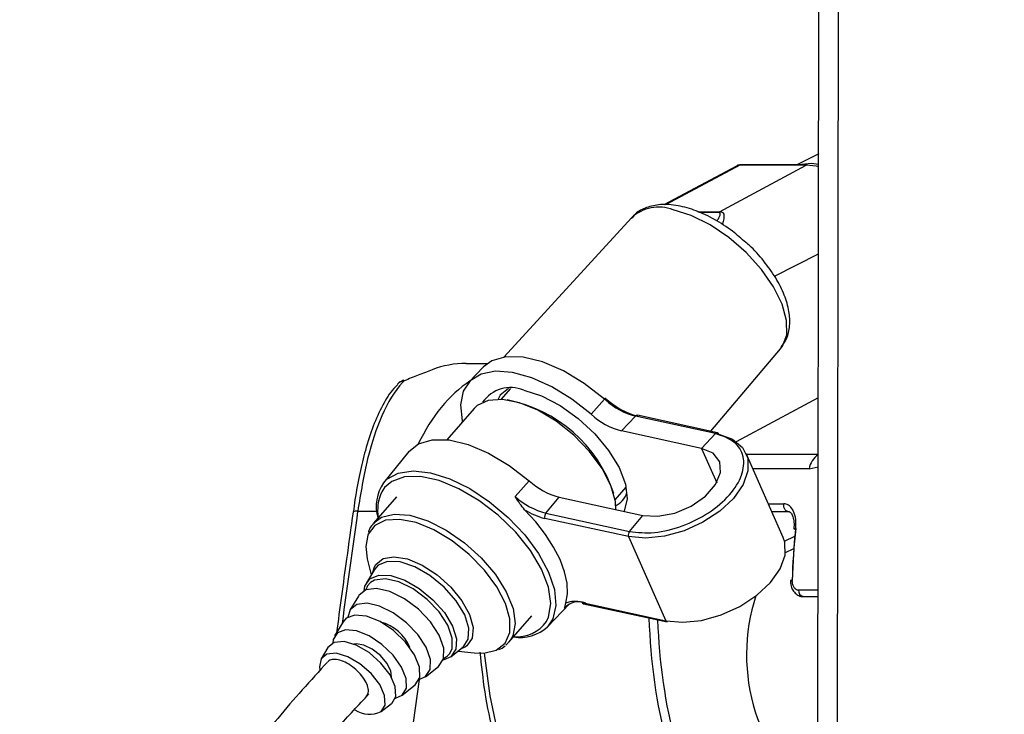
# Model space of a CAD drawing. Header units: millimetres. Extents: x 10 to 10348, y 8 to 8288.
# Tile 7 of 129: x 2026 to 2090, y 3060 to 3106. Entities that reach past the tile are written whole.
import ezdxf

# ---------------------------------------------------------------- set-up
doc = ezdxf.new("R2010")
doc.units = ezdxf.units.MM
doc.layers.add('COMPONENT_GEOMETRY', color=7, linetype='Continuous')
doc.styles.add('SLDTEXTSTYLE0', font='TXT', dxfattribs={"width": 0.75})
doc.dimstyles.new('SLDDIMSTYLE1', dxfattribs={"dimtxt": 75, "dimasz": 3.302, "dimexe": 0, "dimexo": 0.0625, "dimgap": 18.75, "dimtad": 0, "dimtih": 1, "dimtoh": 1, "dimdec": 0, "dimrnd": 1e-09, "dimzin": 12, "dimdsep": 46, "dimtxsty": 'SLDTEXTSTYLE0', "dimsah": 1, "dimcen": 0.09, "dimadec": 0, "dimazin": 3, "dimtfac": 1, "dimtdec": 0, "dimtofl": 0, "dimtmove": 0, "dimatfit": 3, "dimfxl": 1, "dimfrac": 2, "dimtolj": 1, "dimtzin": 12, "dimarcsym": 0})

# ---------------------------------------------------------------- blocks, each defined once
blk = doc.blocks.new('_D_5')
at = {"layer": 'COMPONENT_GEOMETRY', "color": 7}
for p, q in [((3546.338, 3861.899), (417.237, 3861.899)), ((420.412, 3861.899), (420.412, 2365.106)), ((420.412, 749.251), (420.412, 2246.044)), ((3146.615, 749.251), (417.237, 749.251))]:
    blk.add_line(p, q, dxfattribs=at)
for points in [[(420.412, 3861.899), (419.904, 3858.597), (420.92, 3858.597)], [(420.412, 749.251), (420.92, 752.553), (419.904, 752.553)]]:
    blk.add_solid(points, dxfattribs=at)
at = {"layer": 'COMPONENT_GEOMETRY', "color": 7, "insert": (309.579, 2342.724), "char_height": 75, "attachment_point": 1, "style": 'SLDTEXTSTYLE0'}
blk.add_mtext('3113', dxfattribs=at)

msp = doc.modelspace()

# ---------------------------------------------------------------- linework, layer by layer
at = {"color": 7, "linetype": 'Continuous', "lineweight": 25}
for p, q in [((2077.98, 3028.942), (2078.18, 3178.302)), ((2078.071, 3097.114), (2076.636, 3096.386)), ((2072.686, 3096.312), (2067.941, 3093.77)), ((2071.573, 3093.325), (2077.248, 3096.366)), ((2077.248, 3096.366), (2072.908, 3096.366)), ((2077.323, 3096.386), (2072.983, 3096.386)), ((2065.811, 3092.931), (2057.475, 3083.822)), ((2071.009, 3078.954), (2075.568, 3084.36)), ((2075.568, 3084.36), (2075.621, 3084.426)), ((2054.989, 3083.396), (2056.384, 3083.396)), ((2056.127, 3083.172), (2055.2, 3082.198)), ((2057.891, 3081.751), (2057.272, 3081.047)), ((2064.04, 3081.063), (2063.172, 3080.074)), ((2055.516, 3080.45), (2053.72, 3078.406)), ((2055.712, 3080.637), (2055.516, 3080.45)), ((2066.068, 3079.951), (2065.163, 3078.982)), ((2071.307, 3078.807), (2066.068, 3079.951)), ((2071.437, 3078.86), (2066.198, 3080.004)), ((2070.402, 3077.839), (2065.163, 3078.982)), ((2071.307, 3078.807), (2070.402, 3077.839)), ((2051.248, 3077.634), (2049.589, 3075.584)), ((2075.747, 3072.015), (2073.32, 3077.514)), ((2058.206, 3074.688), (2059.11, 3075.719)), ((2064.747, 3074.48), (2065.461, 3075.293)), ((2050.433, 3074.664), (2048.921, 3072.942)), ((2060.206, 3073.6), (2061.075, 3074.65)), ((2061.075, 3074.65), (2066.551, 3073.455)), ((2060.206, 3073.6), (2065.682, 3072.405)), ((2074.994, 3073.719), (2076.06, 3073.719)), ((2065.627, 3072.063), (2060.151, 3073.258)), ((2065.682, 3072.405), (2066.551, 3073.455)), ((2065.627, 3072.063), (2068.054, 3066.564)), ((2075.888, 3071.026), (2076.44, 3071.286)), ((2048.524, 3070.602), (2048.777, 3069.572)), ((2048.987, 3069.924), (2048.466, 3069.05)), ((2048.88, 3069.743), (2048.985, 3070.097)), ((2048.967, 3069.846), (2049.014, 3069.921)), ((2047.945, 3068.178), (2047.388, 3067.246)), ((2077.037, 3068.151), (2078.032, 3068.151)), ((2060.319, 3066.157), (2061.756, 3067.665)), ((2062.578, 3067.759), (2068.054, 3066.564)), ((2062.667, 3067.677), (2068.143, 3066.481)), ((2046.943, 3066.5), (2046.386, 3065.567)), ((2057.786, 3065.154), (2059.298, 3066.876)), ((2057.878, 3065.271), (2057.59, 3064.968)), ((2045.94, 3064.821), (2045.495, 3064.075)), ((2053.985, 3064.202), (2054.784, 3064.832)), ((2054.462, 3064.578), (2055.516, 3064.46)), ((2054.942, 3064.844), (2054.619, 3064.701)), ((2054.787, 3064.834), (2054.72, 3064.794)), ((2052.334, 3062.901), (2053.187, 3063.573)), ((2050.798, 3061.69), (2051.651, 3062.363)), ((2049.433, 3060.615), (2050.116, 3061.153))]:
    msp.add_line(p, q, dxfattribs=at)
at = {"color": 8, "linetype": 'Continuous', "lineweight": 25}
for p, q in [((2079.262, 3026.546), (2079.458, 3172.309)), ((2072.908, 3096.366), (2068.05, 3093.764)), ((2070.159, 3093.325), (2071.573, 3093.325)), ((2071.484, 3093.272), (2070.273, 3093.272)), ((2075.176, 3089.097), (2078.062, 3090.557)), ((2064.109, 3081.004), (2064.04, 3081.063)), ((2072.68, 3078.287), (2078.05, 3081.164)), ((2070.402, 3077.839), (2071.394, 3075.592)), ((2073.348, 3077.45), (2078.045, 3077.45)), ((2077.444, 3076.497), (2073.768, 3076.497)), ((2077.444, 3076.497), (2078.044, 3076.639)), ((2065.48, 3075.2), (2065.355, 3075.172)), ((2047.892, 3073.728), (2049.151, 3073.728)), ((2074.779, 3074.206), (2075.784, 3074.206)), ((2075.833, 3071.772), (2076.51, 3072.091)), ((2078.033, 3068.557), (2076.754, 3068.557)), ((2061.433, 3067.376), (2061.643, 3067.597)), ((2055.046, 3064.917), (2054.942, 3064.844)), ((2053.517, 3064.094), (2053.751, 3064.233)), ((2053.751, 3064.233), (2053.911, 3064.397)), ((2051.913, 3062.708), (2050.614, 3053.217))]:
    msp.add_line(p, q, dxfattribs=at)
at = {"color": 7, "linetype": 'Continuous', "lineweight": 25, "flags": 128}
for points in [[(2072.983, 3096.386), (2072.949, 3096.382), (2072.908, 3096.366)], [(2078.07, 3096.412), (2077.573, 3096.472), (2076.756, 3096.386)], [(2077.323, 3096.386), (2077.289, 3096.382), (2077.248, 3096.366)], [(2078.07, 3096.257), (2077.899, 3096.297), (2077.248, 3096.366)], [(2064.04, 3081.063), (2062.728, 3082.088), (2061.357, 3082.915), (2059.997, 3083.5), (2058.72, 3083.813), (2057.592, 3083.837), (2056.671, 3083.573), (2056.127, 3083.172)], [(2063.172, 3080.074), (2061.912, 3081.064), (2060.595, 3081.873), (2059.282, 3082.464), (2058.037, 3082.808), (2056.917, 3082.889), (2055.977, 3082.704), (2055.261, 3082.26), (2054.803, 3081.579), (2054.625, 3080.693), (2054.735, 3079.645), (2054.751, 3079.578)], [(2050.941, 3082.262), (2050.898, 3082.293), (2050.888, 3082.292)], [(2057.761, 3081.75), (2057.221, 3081.31), (2057.056, 3081.019)], [(2058.763, 3081.646), (2059.927, 3081.267), (2061.139, 3080.638), (2062.323, 3079.797), (2063.405, 3078.796), (2064.316, 3077.7), (2065, 3076.577), (2065.414, 3075.497), (2065.531, 3074.529), (2065.344, 3073.733), (2065.338, 3073.72)], [(2064.8, 3073.837), (2064.766, 3074.363), (2064.472, 3075.408), (2063.893, 3076.525), (2063.066, 3077.644), (2062.043, 3078.695), (2060.889, 3079.611), (2059.676, 3080.335), (2058.48, 3080.822), (2057.376, 3081.041), (2056.434, 3080.978), (2055.712, 3080.637)], [(2064.094, 3081.124), (2064.107, 3081.14), (2064.115, 3081.148), (2064.116, 3081.15), (2064.112, 3081.145), (2064.102, 3081.133), (2064.086, 3081.115), (2064.065, 3081.091), (2064.04, 3081.063)], [(2071.526, 3078.778), (2072.437, 3078.442), (2073.086, 3077.901), (2073.426, 3077.191), (2073.437, 3076.36), (2073.116, 3075.465), (2072.486, 3074.567), (2071.589, 3073.727), (2070.487, 3073.002), (2069.255, 3072.443), (2067.976, 3072.086), (2066.739, 3071.956), (2065.627, 3072.063)], [(2051.248, 3077.634), (2051.868, 3078.136), (2052.768, 3078.403), (2053.874, 3078.387), (2055.127, 3078.089), (2056.463, 3077.523), (2057.815, 3076.719), (2059.11, 3075.719)], [(2066.551, 3073.455), (2067.54, 3073.396), (2068.642, 3073.609), (2069.724, 3074.068), (2070.655, 3074.717), (2071.324, 3075.479), (2071.649, 3076.26), (2071.592, 3076.967), (2071.159, 3077.516), (2070.402, 3077.839)], [(2060.25, 3066.508), (2060.386, 3066.797), (2060.535, 3067.697), (2060.377, 3068.762), (2059.923, 3069.935), (2059.196, 3071.154), (2058.235, 3072.351), (2057.093, 3073.464), (2055.831, 3074.431), (2054.516, 3075.201), (2053.221, 3075.732), (2052.014, 3075.996), (2050.961, 3075.977), (2050.118, 3075.678), (2049.652, 3075.278)], [(2061.516, 3067.719), (2061.624, 3068.327), (2061.596, 3069.014), (2061.433, 3069.763), (2061.138, 3070.558), (2060.719, 3071.38), (2060.185, 3072.211), (2059.548, 3073.03), (2058.823, 3073.821)], [(2048.553, 3072.158), (2048.421, 3071.42), (2048.524, 3070.602)], [(2068.054, 3066.564), (2069.166, 3066.457), (2070.404, 3066.587), (2071.682, 3066.943), (2072.914, 3067.503), (2074.016, 3068.228), (2074.913, 3069.068), (2075.543, 3069.966), (2075.864, 3070.861), (2075.853, 3071.692), (2075.747, 3072.015)], [(2048.31, 3068.522), (2048.364, 3068.819), (2048.691, 3069.308)], [(2048.691, 3069.308), (2049.278, 3069.548), (2050.066, 3069.515), (2050.98, 3069.211), (2051.928, 3068.667), (2052.819, 3067.937), (2053.565, 3067.09), (2054.094, 3066.211), (2054.352, 3065.386), (2054.317, 3064.695), (2053.989, 3064.205), (2053.481, 3063.979)], [(2053.911, 3064.397), (2054.07, 3064.726), (2054.082, 3065.428), (2053.787, 3066.261), (2053.216, 3067.137), (2052.432, 3067.96), (2051.519, 3068.64), (2050.576, 3069.105), (2049.705, 3069.303), (2049.002, 3069.213), (2048.742, 3069.066)], [(2076.225, 3069.198), (2076.223, 3069.2), (2076.223, 3069.2)], [(2053.191, 3063.576), (2053.511, 3064.072), (2053.523, 3064.776), (2053.227, 3065.613), (2052.655, 3066.491), (2051.867, 3067.317), (2050.951, 3068), (2050.005, 3068.466), (2049.131, 3068.665), (2048.425, 3068.575), (2047.962, 3068.206), (2047.945, 3068.178)], [(2051.913, 3062.708), (2052.338, 3062.904), (2052.64, 3063.371), (2052.651, 3064.035), (2052.372, 3064.825), (2051.832, 3065.654), (2051.089, 3066.433), (2050.224, 3067.077), (2049.331, 3067.517), (2048.507, 3067.705), (2047.841, 3067.62), (2047.404, 3067.272), (2047.251, 3066.798)], [(2051.655, 3062.366), (2051.951, 3062.841), (2051.938, 3063.522), (2051.618, 3064.326), (2051.03, 3065.156), (2050.245, 3065.912), (2049.358, 3066.503), (2048.475, 3066.858), (2047.703, 3066.933), (2047.135, 3066.72), (2046.943, 3066.5)], [(2050.361, 3061.506), (2050.802, 3061.693), (2051.079, 3062.139), (2051.066, 3062.777), (2050.767, 3063.53), (2050.216, 3064.308), (2049.481, 3065.017), (2048.649, 3065.57), (2047.822, 3065.903), (2047.098, 3065.973), (2046.566, 3065.774), (2046.289, 3065.328), (2046.259, 3065.109)], [(2050.119, 3061.155), (2050.388, 3061.608), (2050.35, 3062.26), (2050.01, 3063.024), (2049.414, 3063.796), (2048.643, 3064.473), (2047.8, 3064.962), (2047, 3065.197), (2046.35, 3065.148), (2045.94, 3064.821)], [(2050.103, 3062.864), (2050.054, 3063.278), (2049.801, 3063.787), (2049.378, 3064.287), (2048.85, 3064.704), (2048.295, 3064.972), (2047.8, 3065.052), (2047.639, 3065.028)], [(2055.516, 3064.46), (2056.144, 3064.442), (2056.949, 3064.635)], [(2049.437, 3060.617), (2049.69, 3061.044), (2049.654, 3061.66), (2049.334, 3062.38), (2048.772, 3063.109), (2048.044, 3063.746), (2047.249, 3064.208), (2046.494, 3064.43), (2045.882, 3064.383), (2045.494, 3064.074), (2045.383, 3063.543), (2045.406, 3063.359)]]:
    msp.add_lwpolyline(points, dxfattribs=at)
at = {"color": 8, "linetype": 'Continuous', "lineweight": 25, "flags": 128}
for points in [[(2075.621, 3084.426), (2075.692, 3084.527), (2075.974, 3085.278), (2075.969, 3086.21), (2075.679, 3087.272), (2075.119, 3088.406), (2074.318, 3089.552), (2073.321, 3090.648), (2072.181, 3091.634), (2070.959, 3092.458), (2069.721, 3093.075), (2068.535, 3093.452)], [(2049.589, 3075.584), (2049.811, 3075.814), (2050.553, 3076.225), (2051.518, 3076.369), (2052.657, 3076.241), (2053.914, 3075.846), (2055.226, 3075.204), (2056.527, 3074.348), (2057.751, 3073.32), (2058.838, 3072.173), (2059.732, 3070.962), (2060.389, 3069.75), (2060.776, 3068.597), (2060.873, 3067.561), (2060.676, 3066.693), (2060.319, 3066.157)], [(2049.652, 3075.278), (2049.532, 3075.115), (2049.465, 3075.004)], [(2076.056, 3073.719), (2076.003, 3073.727), (2075.933, 3073.762), (2075.871, 3073.821), (2075.822, 3073.902), (2075.79, 3073.997), (2075.777, 3074.101), (2075.784, 3074.206)], [(2048.949, 3072.973), (2049.447, 3073.333), (2050.285, 3073.537), (2051.316, 3073.459), (2052.475, 3073.103), (2053.69, 3072.493), (2054.883, 3071.666), (2055.98, 3070.675), (2056.912, 3069.582), (2057.62, 3068.455), (2058.061, 3067.365), (2058.205, 3066.381), (2058.045, 3065.565), (2057.878, 3065.271)], [(2056.949, 3064.635), (2056.962, 3064.641), (2057.54, 3065.102), (2057.842, 3065.797), (2057.85, 3066.681), (2057.563, 3067.7), (2056.998, 3068.79), (2056.192, 3069.881), (2055.195, 3070.905), (2054.069, 3071.799), (2052.886, 3072.505), (2051.719, 3072.98), (2050.643, 3073.193), (2049.724, 3073.131), (2049.021, 3072.799), (2049.021, 3072.799)], [(2049.021, 3072.799), (2048.577, 3072.216), (2048.553, 3072.158)], [(2076.446, 3072.58), (2076.446, 3072.581), (2076.455, 3072.589), (2076.478, 3072.595), (2076.515, 3072.6), (2076.565, 3072.602)], [(2048.985, 3070.097), (2049.072, 3070.248), (2049.552, 3070.631), (2050.264, 3070.752), (2051.144, 3070.602), (2052.115, 3070.194), (2053.091, 3069.563), (2053.983, 3068.766), (2054.714, 3067.874), (2055.219, 3066.966), (2055.451, 3066.122), (2055.392, 3065.418), (2055.046, 3064.917), (2055.046, 3064.917)], [(2054.788, 3064.835), (2055.132, 3065.349), (2055.17, 3066.075), (2054.898, 3066.942), (2054.343, 3067.865), (2053.56, 3068.754), (2052.624, 3069.522), (2051.628, 3070.093), (2050.669, 3070.411), (2049.84, 3070.447), (2049.224, 3070.195), (2048.987, 3069.924)], [(2048.742, 3069.066), (2048.541, 3068.846), (2048.419, 3068.573)], [(2056.177, 3064.445), (2056.539, 3061.651), (2057.172, 3058.633), (2058.041, 3055.734), (2059.135, 3052.991), (2060.439, 3050.44), (2061.938, 3048.111), (2063.612, 3046.036), (2065.44, 3044.239), (2067.4, 3042.744), (2068.661, 3041.981)]]:
    msp.add_lwpolyline(points, dxfattribs=at)
at = {"color": 8, "linetype": 'Continuous', "lineweight": 25}
for centre, radius, start, end in [((2067.599, 3090.961), 2.66, 69.40337, 132.22374), ((2051.046, 3081.531), 0.739, 98.22489, 137.42103), ((2066.179, 3079.865), 0.141, 81.99976, 142.03963), ((2071.417, 3078.721), 0.14, 81.89261, 142.14678), ((2078.84, 3076.258), 1.417, 124.13878, 170.26564), ((2047.815, 3073.31), 0.424, 79.60274, 121.24167), ((2076.311, 3068.645), 0.562, 87.08528, 99.07935), ((2077.116, 3068.508), 0.365, 172.15357, 257.46748), ((2062.702, 3067.804), 0.132, 199.90346, 254.51607), ((2058.329, 3067.853), 2.346, 264.52952, 324.99462)]:
    msp.add_arc(centre, radius, start, end, dxfattribs=at)
at = {"color": 7, "linetype": 'Continuous', "lineweight": 25}
for centre, radius, start, end in [((2072.021, 3092.492), 0.946, 118.30016, 124.55915), ((2054.988, 3077.212), 6.184, 89.99048, 111.01478), ((2051.241, 3081.356), 1, 110.66916, 137.02437), ((2057.904, 3079.592), 2.226, 67.30646, 145.47943), ((2055.935, 3071.988), 9.188, 18.33131, 79.06517), ((2067.607, 3084.931), 5.18, 227.29078, 255.2363), ((2067.278, 3084.553), 4.758, 228.2375, 255.27069), ((2066.362, 3083.532), 4.705, 227.29698, 255.23355), ((2071.402, 3078.733), 0.132, 19.76971, 74.54148), ((2051.736, 3074.065), 2.63, 144.72086, 197.20514), ((2062.265, 3079.179), 4.683, 227.64554, 255.2746), ((2052.005, 3073.804), 2.808, 154.71136, 190.21352), ((2064.159, 3075.372), 1.425, 294.45084, 342.22235), ((2061.418, 3078.213), 4.769, 227.64913, 255.27366), ((2061.183, 3077.546), 4.41, 237.64419, 256.4671), ((2060.482, 3073.38), 0.353, 141.42641, 200.25124), ((2065.958, 3072.185), 0.353, 141.4706, 200.20716), ((2076.564, 3072.71), 0.175, 227.72169, 267.50235), ((2062.367, 3066.58), 1.228, 69.47997, 139.54905), ((2062.112, 3066.031), 1.79, 74.90796, 109.44413), ((2048.665, 3063.712), 2.862, 22.40468, 74.99173), ((2068.178, 3066.608), 0.132, 199.7702, 254.54099), ((2058.518, 3068.153), 2.689, 260.80593, 312.06146), ((2048.674, 3062.228), 1.782, 236.93422, 295.31667)]:
    msp.add_arc(centre, radius, start, end, dxfattribs=at)
for centre, major_axis, ratio, start_param, end_param in [((2073.151, 3095.427), (-0.459, 0.889), 0.664219, 5.952986, 6.293456), ((2095.52, 3068.091), (-0.223, 27.6), 0.695467, 1.403488, 1.525441), ((2095.807, 3068.094), (-0.223, 28), 0.695633, 1.403565, 1.525518), ((2079.887, 3064.377), (0.078, 9.1), 0.718698, 1.145056, 2.863416)]:
    msp.add_ellipse(centre, major_axis=major_axis, ratio=ratio, start_param=start_param, end_param=end_param, dxfattribs=at)
at = {"color": 8, "linetype": 'Continuous', "lineweight": 25}
for centre, major_axis, ratio, start_param, end_param in [((2058.899, 3071.396), (-0.062, 12), 0.707093, 0.437913, 0.971362), ((2069.798, 3071.9), (27.398, 193.11), 0.112522, 1.577296, 1.615348), ((2087.061, 3068.094), (0.238, 27.999), 0.718532, 1.625284, 2.229433), ((2087.339, 3068.091), (0.238, 27.599), 0.718698, 1.630471, 2.229526)]:
    msp.add_ellipse(centre, major_axis=major_axis, ratio=ratio, start_param=start_param, end_param=end_param, dxfattribs=at)
at = {"color": 7, "linetype": 'Continuous', "lineweight": 25}
for points, knots in [([(2072.983, 3096.386), (2072.893, 3096.381), (2072.776, 3096.376), (2072.688, 3096.304), (2072.667, 3096.287)], [0, 0, 0, 0, 0.768057, 1, 1, 1, 1]), ([(2073.303, 3091.303), (2073.014, 3091.558), (2072.368, 3092.129), (2071.256, 3092.839), (2070.047, 3093.416), (2068.846, 3093.76), (2067.747, 3093.837), (2066.812, 3093.634), (2066.145, 3093.308), (2065.894, 3092.977), (2065.813, 3092.871)], [0, 0, 0, 0, 0.115281, 0.25801, 0.401843, 0.547939, 0.697333, 0.82463, 0.943747, 1, 1, 1, 1]), ([(2075.62, 3084.475), (2075.746, 3084.648), (2076.043, 3085.055), (2076.2, 3085.869), (2076.156, 3086.824), (2075.85, 3087.877), (2075.292, 3088.993), (2074.494, 3090.096), (2073.807, 3090.884), (2073.372, 3091.245), (2073.303, 3091.303)], [0, 0, 0, 0, 0.096867, 0.226906, 0.362826, 0.509941, 0.664062, 0.818138, 0.971018, 1, 1, 1, 1]), ([(2052.77, 3082.985), (2052.475, 3082.87), (2051.927, 3082.656), (2051.252, 3082.386), (2050.941, 3082.262)], [0, 0, 0, 0, 0.53814, 1, 1, 1, 1]), ([(2050.525, 3082.013), (2050.433, 3081.927), (2050.049, 3081.563), (2049.51, 3080.666), (2048.89, 3079.332), (2048.406, 3077.816), (2048.018, 3076.189), (2047.757, 3074.814), (2047.639, 3073.938), (2047.603, 3073.666)], [0, 0, 0, 0, 0.054932, 0.23187, 0.418364, 0.602253, 0.759647, 0.925428, 1, 1, 1, 1]), ([(2050.941, 3082.262), (2050.904, 3082.223), (2050.349, 3081.645), (2049.452, 3080.168), (2048.48, 3077.25), (2048.088, 3074.905), (2047.892, 3073.728)], [0, 0, 0, 0, 0.024677, 0.367469, 0.682492, 1, 1, 1, 1]), ([(2065.682, 3072.405), (2066.212, 3072.346), (2067.272, 3072.23), (2069.163, 3072.699), (2070.922, 3073.576), (2072.319, 3074.771), (2073.133, 3076.093), (2073.234, 3077.332), (2072.644, 3078.343), (2071.752, 3078.653), (2071.307, 3078.807)], [0, 0, 0, 0, 0.125, 0.250003, 0.374998, 0.500001, 0.624999, 0.75, 0.875001, 1, 1, 1, 1]), ([(2058.823, 3073.821), (2058.714, 3073.95), (2058.486, 3074.222), (2058.307, 3074.529), (2058.207, 3074.686), (2058.206, 3074.688)], [0, 0, 0, 0, 0.472384, 0.991377, 1, 1, 1, 1]), ([(2047.595, 3073.673), (2047.45, 3072.646), (2047.079, 3070.01), (2046.722, 3067.374), (2046.504, 3065.765)], [0, 0, 0, 0, 0.389744, 1, 1, 1, 1]), ([(2076.565, 3072.602), (2076.574, 3072.803), (2076.592, 3073.205), (2076.448, 3073.729), (2076.194, 3074.087), (2075.943, 3074.201), (2075.806, 3074.205), (2075.784, 3074.206)], [0, 0, 0, 0, 0.256916, 0.51339, 0.754486, 0.960356, 1, 1, 1, 1]), ([(2076.057, 3073.714), (2076.083, 3073.713), (2076.149, 3073.711), (2076.26, 3073.619), (2076.392, 3073.368), (2076.469, 3073.012), (2076.452, 3072.728), (2076.443, 3072.58)], [0, 0, 0, 0, 0.138335, 0.346838, 0.545999, 0.762195, 1, 1, 1, 1]), ([(2048.984, 3072.955), (2048.855, 3072.836), (2048.675, 3072.669), (2048.615, 3072.426), (2048.598, 3072.356)], [0, 0, 0, 0, 0.713875, 1, 1, 1, 1]), ([(2076.233, 3069.2), (2076.229, 3069.146), (2076.218, 3068.949), (2076.313, 3068.644), (2076.511, 3068.353), (2076.763, 3068.194), (2076.968, 3068.133), (2077.071, 3068.157), (2077.086, 3068.16)], [0, 0, 0, 0, 0.1002552, 0.3684872, 0.5912557, 0.786303, 0.9680957, 1, 1, 1, 1]), ([(2076.754, 3068.557), (2076.733, 3068.559), (2076.662, 3068.564), (2076.546, 3068.626), (2076.429, 3068.772), (2076.35, 3068.975), (2076.343, 3069.129), (2076.34, 3069.206)], [0, 0, 0, 0, 0.092765, 0.303379, 0.529028, 0.764316, 1, 1, 1, 1]), ([(2061.433, 3067.376), (2061.433, 3067.377), (2061.446, 3067.416), (2061.457, 3067.491), (2061.497, 3067.645), (2061.516, 3067.719)], [0, 0, 0, 0, 0.00866, 0.527587, 1, 1, 1, 1]), ([(2057.125, 3064.669), (2057.129, 3064.67), (2057.293, 3064.715), (2057.419, 3064.82), (2057.542, 3064.923)], [0, 0, 0, 0, 0.025963, 1, 1, 1, 1]), ([(2048.451, 3061.589), (2048.506, 3061.668), (2048.618, 3061.829), (2048.582, 3062.208), (2048.401, 3062.639), (2048.084, 3063.079), (2047.662, 3063.481), (2047.192, 3063.799), (2046.717, 3063.995), (2046.302, 3064.046), (2046.027, 3063.987), (2045.951, 3063.873), (2045.931, 3063.842)], [0, 0, 0, 0, 0.104236, 0.212774, 0.317231, 0.426014, 0.530108, 0.638192, 0.74418, 0.850698, 0.959289, 1, 1, 1, 1]), ([(2055.893, 3064.5), (2055.985, 3063.634), (2056.182, 3061.786), (2056.756, 3059.031), (2057.548, 3056.259), (2058.553, 3053.621), (2059.753, 3051.144), (2061.138, 3048.857), (2062.693, 3046.79), (2064.398, 3044.956), (2066.244, 3043.416), (2067.603, 3042.449), (2068.362, 3042.089), (2068.44, 3042.052)], [0, 0, 0, 0, 0.088077, 0.188116, 0.288191, 0.388307, 0.488459, 0.58864, 0.688814, 0.788928, 0.888905, 0.988648, 1, 1, 1, 1]), ([(2045.916, 3063.855), (2045.365, 3063.255), (2044.283, 3062.076), (2042.749, 3060.31), (2041.524, 3058.76), (2040.645, 3057.486), (2040.058, 3056.464), (2039.681, 3055.555), (2039.473, 3054.613), (2039.546, 3053.659), (2040.04, 3052.721), (2040.671, 3052.172), (2041.481, 3051.822), (2042.74, 3051.442), (2044.253, 3051.303), (2045.549, 3051.418), (2046.04, 3051.465), (2046.732, 3051.263), (2047.659, 3051.071), (2048.22, 3050.805), (2048.606, 3050.52), (2048.959, 3050.05), (2049.167, 3049.312), (2049.185, 3048.808), (2049.196, 3048.524)], [0, 0, 0, 0, 0.07866, 0.154627, 0.216572, 0.255943, 0.288855, 0.3179, 0.344468, 0.385223, 0.416072, 0.454405, 0.502265, 0.562061, 0.628036, 0.692323, 0.754412, 0.814577, 0.87019, 0.89615, 0.922758, 0.955884, 0.975205, 1, 1, 1, 1]), ([(2042.939, 3054.649), (2042.943, 3054.667), (2042.955, 3054.708), (2042.999, 3054.814), (2043.101, 3055.033), (2043.336, 3055.447), (2043.948, 3056.366), (2045.07, 3057.799), (2046.712, 3059.719), (2047.95, 3061.045), (2048.627, 3061.771)], [0, 0, 0, 0, 0.0111788, 0.0267448, 0.0460166, 0.0995107, 0.1759583, 0.3848486, 0.6635716, 1, 1, 1, 1])]:
    msp.add_open_spline(points, degree=3, knots=knots, dxfattribs=at)
at = {"color": 8, "linetype": 'Continuous', "lineweight": 25}
for points, knots in [([(2071.409, 3092.707), (2071.431, 3092.743), (2071.499, 3092.851), (2071.582, 3093.011), (2071.632, 3093.156), (2071.606, 3093.237), (2071.557, 3093.267), (2071.504, 3093.27), (2071.484, 3093.272)], [0, 0, 0, 0, 0.1491601, 0.4496325, 0.7331956, 0.8511898, 0.9452555, 1, 1, 1, 1]), ([(2071.573, 3093.325), (2071.6, 3093.324), (2071.674, 3093.322), (2071.762, 3093.292), (2071.851, 3093.212), (2071.879, 3093.065), (2071.851, 3092.823), (2071.806, 3092.63), (2071.763, 3092.491), (2071.759, 3092.478)], [0, 0, 0, 0, 0.050325, 0.132873, 0.228559, 0.440724, 0.65472, 0.967792, 1, 1, 1, 1])]:
    msp.add_open_spline(points, degree=3, knots=knots, dxfattribs=at)

# ---------------------------------------------------------------- dimensions: what is measured, and where the dimension line sits
at = {"layer": 'COMPONENT_GEOMETRY', "color": 7}
dim = msp.add_linear_dim(base=(420.412, 3861.899), p1=(3147.885, 749.251), p2=(3547.608, 3861.899), angle=90, dimstyle='SLDDIMSTYLE1', dxfattribs=at)
dim.commit()
dim.dimension.update_dxf_attribs({"geometry": '_D_5', "text_midpoint": (420.412, 2305.575), "dimtype": 160})

doc.saveas('drawing.dxf')
